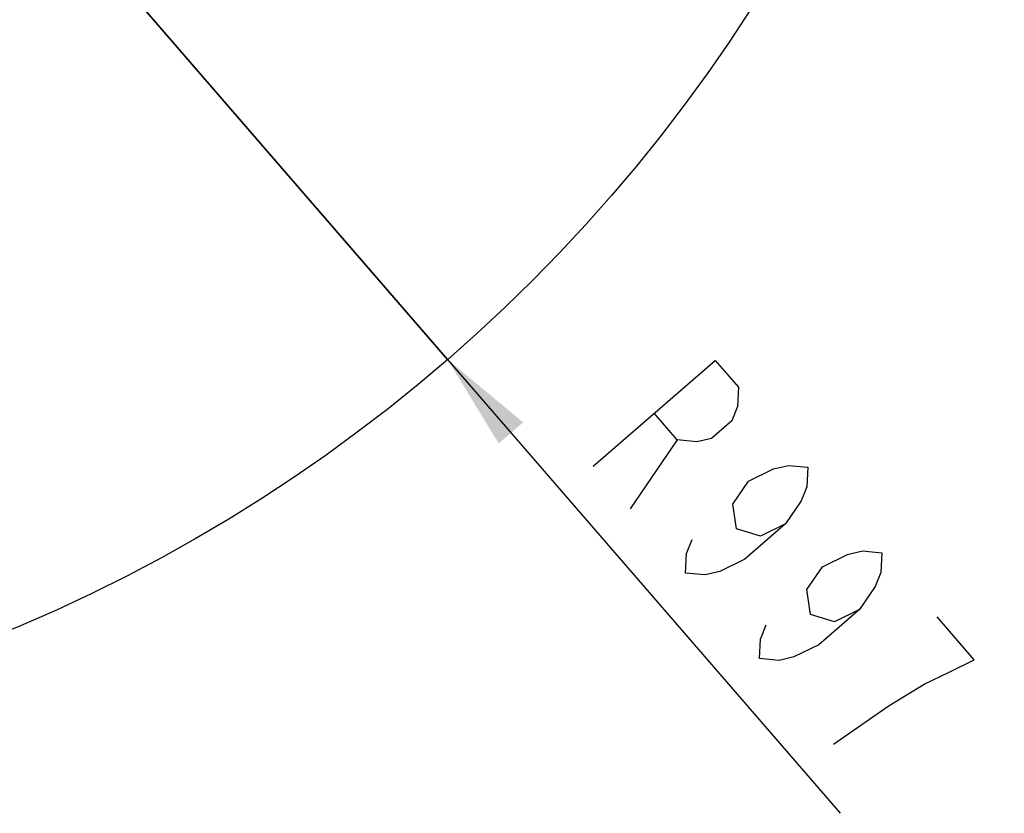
# Model space of a CAD drawing. Header units: millimetres. Extents: x 0 to 11890, y 0 to 8410.
# Tile 91 of 190: x 6268 to 6877, y 1268 to 1759. Entities that reach past the tile are written whole.
import ezdxf

# ---------------------------------------------------------------- set-up
doc = ezdxf.new("R2010")
doc.units = ezdxf.units.MM
doc.header["$LTSCALE"] = 653.95
doc.layers.get('0').update_dxf_attribs({"linetype": 'CONTINUOUS'})
doc.layers.add('R180-1-YUNDODXF_CONTINUOUS_LINE', color=7, linetype='CONTINUOUS')
doc.layers.add('R180-1-YUNDONGFANWDXF_DIMENSION', color=7, linetype='CONTINUOUS')
doc.styles.get("Standard").update_dxf_attribs({"font": 'txt', "width": 0.7})
doc.dimstyles.new('DIMSTYLE_3', dxfattribs={"dimtxt": 100, "dimasz": 60, "dimexe": 5, "dimexo": 0.2, "dimtad": 1, "dimdsep": 46, "dimtxsty": 'Standard', "dimblk": '_FILLED', "dimblk1": '_FILLED', "dimblk2": '_FILLED', "dimcen": 0.09, "dimclrt": 5, "dimazin": 2, "dimtp": 0.01, "dimtm": 0.01, "dimtfac": 1, "dimtofl": 0, "dimtmove": 0, "dimatfit": 3, "dimldrblk": '_FILLED', "dimfxl": 0, "dimtolj": 1, "dimarcsym": 0})

# ---------------------------------------------------------------- blocks, each defined once
blk = doc.blocks.new('_FILLED')
at = {"color": 0, "linetype": 'ByBlock'}
blk.add_solid([(0, 0), (-1, 0.167), (-1, -0.167)], dxfattribs=at)
blk = doc.blocks.new('*D9')
at = {"layer": 'R180-1-YUNDONGFANWDXF_DIMENSION', "color": 2, "linetype": 'Continuous'}
for p, q in [((6532.57, 1548.87), (5880.19, 2302.8)), ((5880.19, 2302.8), (6775.54, 1268.08)), ((6532.57, 1548.87), (6532.57, 1548.87))]:
    blk.add_line(p, q, dxfattribs=at)
at = {"layer": 'R180-1-YUNDONGFANWDXF_DIMENSION', "color": 2, "linetype": 'Continuous', "xscale": 60, "yscale": 60, "zscale": 60, "rotation": 130.8701139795}
blk.add_blockref('_FILLED', (6532.57, 1548.87), dxfattribs=at)

msp = doc.modelspace()

# ---------------------------------------------------------------- linework, layer by layer
at = {"layer": 'R180-1-YUNDODXF_CONTINUOUS_LINE', "color": 7, "linetype": 'Continuous'}
msp.add_circle((5880.203, 2302.802), 997, dxfattribs=at)
at = {"layer": 'R180-1-YUNDONGFANWDXF_DIMENSION', "color": 5, "linetype": 'Continuous'}
msp.add_line((6674.805, 1499.114), (6645.583, 1456.471), dxfattribs=at)
for points in [[(6622.681, 1482.939), (6698.301, 1548.373), (6712.615, 1531.831), (6712.039, 1519.761), (6708.599, 1511), (6695.996, 1500.094), (6686.832, 1497.95), (6674.805, 1499.114), (6660.491, 1515.655)], [(6741.8, 1447.16), (6726.334, 1439.563), (6711.444, 1444.035), (6709.157, 1459.413), (6718.898, 1473.627), (6734.364, 1481.224), (6743.528, 1483.369), (6755.556, 1482.205), (6754.979, 1470.135), (6751.54, 1461.374), (6741.8, 1447.16), (6716.593, 1425.349), (6701.127, 1417.751), (6691.963, 1415.607), (6679.935, 1416.771), (6680.512, 1428.84), (6683.951, 1437.602)], [(6787.604, 1394.226), (6772.137, 1386.629), (6757.248, 1391.101), (6754.961, 1406.479), (6764.702, 1420.693), (6780.168, 1428.29), (6789.332, 1430.435), (6801.359, 1429.271), (6800.783, 1417.201), (6797.344, 1408.44), (6787.604, 1394.226), (6762.397, 1372.415), (6746.931, 1364.817), (6737.766, 1362.673), (6725.739, 1363.837), (6726.315, 1375.906), (6729.755, 1384.668)], [(6771.543, 1310.903), (6805.914, 1334.859), (6827.682, 1347.909), (6843.148, 1355.506), (6858.614, 1363.103), (6835.712, 1389.57)]]:
    msp.add_lwpolyline(points, dxfattribs=at)

# ---------------------------------------------------------------- dimensions: what is measured, and where the dimension line sits
at = {"layer": 'R180-1-YUNDONGFANWDXF_DIMENSION', "color": 2, "linetype": 'Continuous'}
dim = msp.add_radius_dim(center=(5880.193, 2302.802), mpoint=(6532.57, 1548.871), text='R<>', dimstyle='DIMSTYLE_3', override={"dimpost": '<>'}, dxfattribs=at)
dim.commit()
dim.dimension.update_dxf_attribs({"geometry": '*D9', "text_midpoint": (6611.23, 1496.172), "dimtype": 164})

doc.saveas('drawing.dxf')
